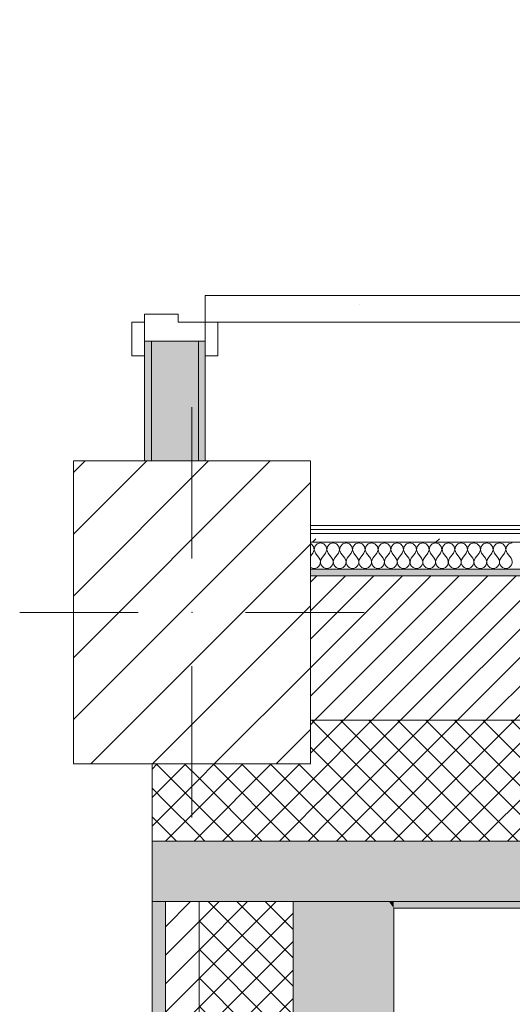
# Model space of a CAD drawing. Header units: millimetres. Extents: x -40968 to 13979, y -19284 to 4746.
# Tile 14 of 106: x -28248 to -27514, y -1842 to -376. Entities that reach past the tile are written whole.
import ezdxf

# ---------------------------------------------------------------- set-up
doc = ezdxf.new("R2010")
doc.units = ezdxf.units.MM
doc.header["$MEASUREMENT"] = 0
doc.linetypes.add('Wipeout_Contour', pattern=[1000, 0, -1000])
for name, color, linetype in [('10_ESTR_Pilars', 7, 'Continuous'), ('12_FAÇ_Façana', 7, 'Continuous'), ('Nuevo_08_E_Envans secs', 7, 'Continuous'), ('Puertas Archicad', 7, 'Continuous')]:
    doc.layers.add(name, color=color, linetype=linetype)
for name, color, linetype, lineweight in [('10_ESTR_Pilars_Pluma_Nº__20', 1, 'Continuous', 5), ('10_ESTR_Pilars_Pluma_Nº__28', 7, 'Continuous', 20), ('10_ESTR_Pilars_Pluma_Nº__42', 8, 'Continuous', 25), ('12_FAÇ_Façana_Pluma_Nº__2', 8, 'Continuous', 5), ('12_FAÇ_Façana_Pluma_Nº__7', 7, 'Continuous', 5), ('Nuevo_08_E_Envans secs_Pluma_Nº__1', 7, 'Continuous', 5), ('Puertas Archicad_Pluma_Nº__1', 7, 'Continuous', 5), ('Puertas Archicad_Pluma_Nº__7', 7, 'Continuous', 5)]:
    doc.layers.add(name, color=color, linetype=linetype, lineweight=lineweight)
for name, color, linetype, lineweight, true_color in [('12_FAÇ_Façana_Pluma_Nº__102', 7, 'Continuous', 5, 0xcccccc), ('12_FAÇ_Façana_Pluma_Nº__174', 7, 'Continuous', 13, 0xe4ad2c), ('12_FAÇ_Façana_Pluma_Nº__176', 7, 'Continuous', 15, 0x93a0c6), ('Nuevo_08_E_Envans secs_Pluma_Nº__102', 7, 'Continuous', 5, 0xcccccc), ('Nuevo_08_E_Envans secs_Pluma_Nº__171', 171, 'Continuous', 13, 0xaaaaff), ('Nuevo_08_E_Envans secs_Pluma_Nº__177', 7, 'Continuous', 15, 0xf7e046), ('Puertas Archicad_Pluma_Nº__3', 7, 'Continuous', 5, 0xa4a4a4)]:
    doc.layers.add(name, color=color, linetype=linetype, lineweight=lineweight, true_color=true_color)
pattern_1 = [(45, (0, 0), (-21.213203, 21.213203), []), (135, (0, 0), (21.213203, 21.213203), [])]
pattern_2 = [(45, (0, 0), (-21.213203, 21.213203), [])]
pattern_3 = [(0, (0, 0), (0, 779.4), [48.75, -401.25]), (0, (225, 389.7), (0, 779.4), [48.75, -401.25]), (60, (0, 0), (-675, 389.7), [48.75, -401.25]), (60, (450, 0), (-675, 389.7), [48.75, -401.25]), (120, (48.75, 0), (675, 389.7), [48.75, -401.25]), (120, (498.75, 0), (675, 389.7), [48.75, -401.25]), (0, (0, 75), (0, 150), [0, -150, 0, -225]), (45, (75, 75), (-106.066, 106.066), [0, -112.5, 0, -187.5])]
pattern_4 = [(45, (0, 0), (-183.8478, 183.8478), [195, -65]), (45, (7e-14, 183.85), (-183.8478, 183.8478), [195, -65])]

# ---------------------------------------------------------------- blocks, each defined once
blk = doc.blocks.new('Muro_4_2', base_point=(-28050.8, -1194))
at = {"layer": '12_FAÇ_Façana_Pluma_Nº__102', "linetype": 'Continuous', "lineweight": 0, "true_color": 0xe5e5e5}
for points in [[(-28050.8, -1599), (-28050.8, -1689), (-28030.8, -1689), (-28030.8, -1599)], [(-28030.8, -1599), (-28030.8, -1689), (-27980.8, -1689), (-27980.8, -1599)], [(-27980.8, -1599), (-27980.8, -1689), (-27840.8, -1689), (-27840.8, -1599)], [(-27840.8, -1599), (-27840.8, -1689), (-27698, -1689), (-27762.1, -1599)], [(-27698, -1689), (-25366.4, -1689), (-25366.4, -1599), (-27762.1, -1599)], [(-27690.8, -1699), (-25366.4, -1699), (-25366.4, -1689), (-27690.8, -1689)]]:
    blk.add_hatch(color=254, dxfattribs=at).paths.add_polyline_path(points)
at = {"layer": '12_FAÇ_Façana_Pluma_Nº__174', "linetype": 'Continuous', "lineweight": 13, "true_color": 0xe4ad2c}
h = blk.add_hatch(dxfattribs=at)
h.set_pattern_fill('SATE_Aislamiento_0002', color=42, style=0, pattern_type=2)
h.set_pattern_definition(pattern_1)
h.paths.add_polyline_path([(-27814.9, -1484), (-27844.1, -1484), (-27762.1, -1599), (-25366.4, -1599), (-25366.4, -1419), (-27814.9, -1419)])
h = blk.add_hatch(dxfattribs=at)
h.set_pattern_fill('SATE_Aislamiento_0002', color=42, style=0, pattern_type=2)
h.set_pattern_definition(pattern_1)
h.paths.add_polyline_path([(-28030.8, -1484), (-28050.8, -1484), (-28050.8, -1599), (-28030.8, -1599)])
h = blk.add_hatch(dxfattribs=at)
h.set_pattern_fill('SATE_Aislamiento_0002', color=42, style=0, pattern_type=2)
h.set_pattern_definition(pattern_1)
h.paths.add_polyline_path([(-27980.8, -1484), (-28030.8, -1484), (-28030.8, -1599), (-27980.8, -1599)])
h = blk.add_hatch(dxfattribs=at)
h.set_pattern_fill('SATE_Aislamiento_0002', color=42, style=0, pattern_type=2)
h.set_pattern_definition(pattern_1)
h.paths.add_polyline_path([(-27980.8, -1599), (-27840.8, -1599), (-27840.8, -1488.6), (-27844.1, -1484), (-27980.8, -1484)])
h = blk.add_hatch(dxfattribs=at)
h.set_pattern_fill('SATE_Aislamiento_0002', color=42, style=0, pattern_type=2)
h.set_pattern_definition(pattern_1)
h.paths.add_polyline_path([(-27762.1, -1599), (-27840.8, -1488.6), (-27840.8, -1599)])
at = {"layer": '12_FAÇ_Façana_Pluma_Nº__176', "linetype": 'Continuous', "lineweight": 0, "true_color": 0x495063}
blk.add_hatch(color=251, dxfattribs=at).paths.add_polyline_path([(-25366.4, -1194), (-27814.9, -1194), (-27814.9, -1204), (-25366.4, -1204)])
at = {"layer": '12_FAÇ_Façana_Pluma_Nº__2', "linetype": 'Continuous', "lineweight": 5}
h = blk.add_hatch(dxfattribs=at)
h.set_pattern_fill('Ceramic_0002', color=8, style=0, pattern_type=2)
h.set_pattern_definition(pattern_2)
h.paths.add_polyline_path([(-27814.9, -1419), (-25366.4, -1419), (-25366.4, -1204), (-27814.9, -1204)])
at = {"layer": '12_FAÇ_Façana_Pluma_Nº__7', "color": 7, "linetype": 'Continuous', "lineweight": 5}
for p, q in [((-25366.4, -1204), (-27814.9, -1204)), ((-27814.9, -1419), (-25366.4, -1419)), ((-28030.8, -1599), (-28050.8, -1599)), ((-27980.8, -1599), (-28030.8, -1599)), ((-27840.8, -1599), (-27980.8, -1599)), ((-27762.1, -1599), (-27840.8, -1599)), ((-27762.1, -1599), (-25366.4, -1599)), ((-28030.8, -1689), (-28050.8, -1689)), ((-27980.8, -1689), (-28030.8, -1689)), ((-27840.8, -1689), (-27980.8, -1689)), ((-27698, -1689), (-27840.8, -1689)), ((-27698, -1689), (-25366.4, -1689))]:
    blk.add_line(p, q, dxfattribs=at)
at = {"layer": '12_FAÇ_Façana_Pluma_Nº__7', "color": 7, "linetype": 'Continuous', "lineweight": 5, "flags": 128}
for points in [[(-25366.4, -1194), (-27814.9, -1194)], [(-28050.8, -1484), (-28050.8, -1599)], [(-28050.8, -1599), (-28050.8, -1689)], [(-27690.8, -1699), (-25366.4, -1699)]]:
    blk.add_lwpolyline(points, dxfattribs=at)
blk = doc.blocks.new('Muro_36_2', base_point=(-28050.8, -9965))
at = {"layer": '12_FAÇ_Façana_Pluma_Nº__102', "linetype": 'Continuous', "lineweight": 0, "true_color": 0xe5e5e5}
for points in [[(-27840.8, -1699), (-27690.8, -1699), (-27698, -1689), (-27840.8, -1689)], [(-27690.8, -1699), (-27840.8, -1699), (-27840.8, -6834), (-27817.9, -6834), (-27817.9, -7234), (-27840.8, -7234), (-27840.8, -9965), (-27690.8, -9965)], [(-27698, -1689), (-27690.8, -1699), (-27690.8, -1689)]]:
    blk.add_hatch(color=254, dxfattribs=at).paths.add_polyline_path(points)
at = {"layer": '12_FAÇ_Façana_Pluma_Nº__174', "linetype": 'Continuous', "lineweight": 13, "true_color": 0xe4ad2c}
h = blk.add_hatch(dxfattribs=at)
h.set_pattern_fill('SATE_Aislamiento_0002', color=42, style=0, pattern_type=2)
h.set_pattern_definition(pattern_1)
h.paths.add_polyline_path([(-27840.8, -1689), (-27980.8, -1689), (-27980.8, -6834), (-27840.8, -6834)])
at = {"layer": '12_FAÇ_Façana_Pluma_Nº__176', "linetype": 'Continuous', "lineweight": 0, "true_color": 0x495063}
blk.add_hatch(color=251, dxfattribs=at).paths.add_polyline_path([(-28030.8, -1689), (-28050.8, -1689), (-28050.8, -6834), (-28030.8, -6834)])
at = {"layer": '12_FAÇ_Façana_Pluma_Nº__2', "linetype": 'Continuous', "lineweight": 5}
h = blk.add_hatch(dxfattribs=at)
h.set_pattern_fill('Ceramic_0002', color=8, style=0, pattern_type=2)
h.set_pattern_definition(pattern_2)
h.paths.add_polyline_path([(-27980.8, -1689), (-28030.8, -1689), (-28030.8, -6834), (-27980.8, -6834)])
at = {"layer": '12_FAÇ_Façana_Pluma_Nº__7', "color": 7, "linetype": 'Continuous', "lineweight": 5}
for p, q in [((-28030.8, -1689), (-28050.8, -1689)), ((-28030.8, -1689), (-28030.8, -6834)), ((-27980.8, -1689), (-28030.8, -1689)), ((-27980.8, -1689), (-27980.8, -6834)), ((-27840.8, -1689), (-27980.8, -1689)), ((-27840.8, -1689), (-27840.8, -1699)), ((-27698, -1689), (-27840.8, -1689)), ((-27840.8, -1699), (-27840.8, -6834))]:
    blk.add_line(p, q, dxfattribs=at)
at = {"layer": '12_FAÇ_Façana_Pluma_Nº__7', "color": 7, "linetype": 'Continuous', "lineweight": 5, "flags": 128}
for points in [[(-28050.8, -1689), (-28050.8, -6834)], [(-27690.8, -9965), (-27690.8, -1699)]]:
    blk.add_lwpolyline(points, dxfattribs=at)
blk = doc.blocks.new('Puerta Doble 27')
at = {"layer": 'Puertas Archicad', "linetype": 'Continuous', "lineweight": 0, "true_color": 0xffffff}
h = blk.add_hatch(dxfattribs=at)
h.set_pattern_fill('Hormigón_en_Masa_0002', style=0, pattern_type=2)
h.set_pattern_definition(pattern_3)
h.paths.add_polyline_path([(-722, 722), (-722, 0), (-682, 0), (-682, 722)])
h = blk.add_hatch(dxfattribs=at)
h.set_pattern_fill('Hormigón_en_Masa_0002', style=0, pattern_type=2)
h.set_pattern_definition(pattern_3)
h.paths.add_polyline_path([(-722, 0), (-722, 19), (-772, 19), (-772, 0)])
h = blk.add_hatch(dxfattribs=at)
h.set_pattern_fill('Hormigón_en_Masa_0002', style=0, pattern_type=2)
h.set_pattern_definition(pattern_3)
h.paths.add_polyline_path([(-722, -109), (-722, -90), (-772, -90), (-772, -109)])
at = {"layer": 'Puertas Archicad_Pluma_Nº__1', "color": 7, "linetype": 'Continuous', "lineweight": 5}
for p, q in [((-722, 722), (-722, 0)), ((-682, 0), (-682, 722)), ((-722, 0), (-750, 0)), ((-750, 0), (-750, -90)), ((-722, -40), (-722, 0)), ((-722, 0), (-682, 0)), ((-710, -40), (-722, -40)), ((-710, -90), (-710, -40)), ((-750, -90), (-710, -90))]:
    blk.add_line(p, q, dxfattribs=at)
at = {"layer": 'Puertas Archicad_Pluma_Nº__3', "color": 253, "linetype": 'Continuous', "lineweight": 5, "true_color": 0xa4a4a4}
for p, q in [((-772, 0), (-772, 19)), ((-772, 19), (-722, 19)), ((-722, 19), (-722, 0)), ((-722, 0), (-772, 0)), ((-772, -109), (-772, -90)), ((-772, -90), (-722, -90)), ((-722, -90), (-722, -109)), ((-722, -109), (-772, -109))]:
    blk.add_line(p, q, dxfattribs=at)
blk.add_arc((-722, 0), 722, 0, 90, dxfattribs=at)
at = {"layer": 'Puertas Archicad_Pluma_Nº__7', "color": 7, "linetype": 'Continuous', "lineweight": 5}
for p, q in [((-750, 0), (-772, 0)), ((-750, 0), (-772, 0)), ((-750, 0), (-750, -10)), ((-750, 0), (-750, -10)), ((-750, -10), (-750, -80)), ((-750, -10), (-750, -80)), ((-750, -80), (-750, -90)), ((-750, -80), (-750, -90)), ((-750, -90), (-772, -90)), ((-750, -90), (-772, -90))]:
    blk.add_line(p, q, dxfattribs=at)
blk = doc.blocks.new('Muro_61_2', base_point=(-27971.8, -1194))
at = {"layer": '12_FAÇ_Façana_Pluma_Nº__102', "linetype": 'Continuous', "lineweight": 0, "true_color": 0xe5e5e5}
blk.add_hatch(color=254, dxfattribs=at).paths.add_polyline_path([(-27981.8, -854.6), (-28051.8, -854.6), (-28051.8, -1033), (-27981.8, -1033)])
at = {"layer": '12_FAÇ_Façana_Pluma_Nº__176', "linetype": 'Continuous', "lineweight": 0, "true_color": 0x495063}
for points in [[(-28061.8, -1033), (-28051.8, -1033), (-28051.8, -854.6), (-28061.8, -854.6)], [(-27981.8, -854.6), (-27981.8, -1033), (-27971.8, -1033), (-27971.8, -854.6)]]:
    blk.add_hatch(color=251, dxfattribs=at).paths.add_polyline_path(points)
at = {"layer": '12_FAÇ_Façana_Pluma_Nº__7', "color": 7, "linetype": 'Continuous', "lineweight": 5}
for p, q in [((-28061.8, -854.6), (-28061.8, -876.6)), ((-28051.8, -854.6), (-28061.8, -854.6)), ((-28051.8, -854.6), (-28051.8, -1033)), ((-27981.8, -854.6), (-28051.8, -854.6)), ((-27981.8, -1033), (-27981.8, -854.6)), ((-27971.8, -854.6), (-27981.8, -854.6)), ((-27971.8, -854.6), (-27971.8, -876.6))]:
    blk.add_line(p, q, dxfattribs=at)
at = {"layer": '12_FAÇ_Façana_Pluma_Nº__7', "color": 7, "linetype": 'Continuous', "lineweight": 5, "flags": 128}
for points in [[(-28061.8, -854.6), (-28061.8, -1033)], [(-27971.8, -1033), (-27971.8, -854.6)]]:
    blk.add_lwpolyline(points, dxfattribs=at)
at = {"layer": 'Puertas Archicad', "color": 253, "linetype": 'Continuous', "lineweight": 5, "true_color": 0xa4a4a6, "xscale": -1, "zscale": 1000, "rotation": 270.0000000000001}
blk.add_blockref('Puerta Doble 27', (-27971.8, -104.6), dxfattribs=at)
blk = doc.blocks.new('*X755')
at = {"layer": 'Nuevo_08_E_Envans secs_Pluma_Nº__102', "color": 254, "linetype": 'Continuous', "lineweight": 5, "true_color": 0xcccccc}
for p, q in [((-27814, -1156.4), (-27814.9, -1156.1)), ((-27810.5, -1160.2), (-27814, -1156.4)), ((-27805, -1156.4), (-27808.5, -1160.2)), ((-27800, -1154.9), (-27805, -1156.4)), ((-27795, -1156.4), (-27800, -1154.9)), ((-27791.5, -1160.2), (-27795, -1156.4)), ((-27786, -1156.4), (-27789.5, -1160.2)), ((-27781, -1154.9), (-27786, -1156.4)), ((-27775.9, -1156.4), (-27781, -1154.9)), ((-27772.4, -1160.2), (-27775.9, -1156.4)), ((-27766.9, -1156.4), (-27770.4, -1160.2)), ((-27761.9, -1154.9), (-27766.9, -1156.4)), ((-27756.9, -1156.4), (-27761.9, -1154.9)), ((-27753.4, -1160.2), (-27756.9, -1156.4)), ((-27747.9, -1156.4), (-27751.4, -1160.2)), ((-27742.9, -1154.9), (-27747.9, -1156.4)), ((-27737.9, -1156.4), (-27742.9, -1154.9)), ((-27734.3, -1160.2), (-27737.9, -1156.4)), ((-27728.8, -1156.4), (-27732.3, -1160.2)), ((-27723.8, -1154.9), (-27728.8, -1156.4)), ((-27718.8, -1156.4), (-27723.8, -1154.9)), ((-27715.3, -1160.2), (-27718.8, -1156.4)), ((-27709.8, -1156.4), (-27713.3, -1160.2)), ((-27704.8, -1154.9), (-27709.8, -1156.4)), ((-27699.8, -1156.4), (-27704.8, -1154.9)), ((-27696.2, -1160.2), (-27699.8, -1156.4)), ((-27690.7, -1156.4), (-27694.2, -1160.2)), ((-27685.7, -1154.9), (-27690.7, -1156.4)), ((-27680.7, -1156.4), (-27685.7, -1154.9)), ((-27677.2, -1160.2), (-27680.7, -1156.4)), ((-27671.7, -1156.4), (-27675.2, -1160.2)), ((-27666.7, -1154.9), (-27671.7, -1156.4)), ((-27661.7, -1156.4), (-27666.7, -1154.9)), ((-27658.1, -1160.2), (-27661.7, -1156.4)), ((-27652.6, -1156.4), (-27656.1, -1160.2)), ((-27647.6, -1154.9), (-27652.6, -1156.4)), ((-27642.6, -1156.4), (-27647.6, -1154.9)), ((-27639.1, -1160.2), (-27642.6, -1156.4)), ((-27633.6, -1156.4), (-27637.1, -1160.2)), ((-27628.6, -1154.9), (-27633.6, -1156.4)), ((-27623.6, -1156.4), (-27628.6, -1154.9)), ((-27620.1, -1160.2), (-27623.6, -1156.4)), ((-27614.5, -1156.4), (-27618, -1160.2)), ((-27609.5, -1154.9), (-27614.5, -1156.4)), ((-27604.5, -1156.4), (-27609.5, -1154.9)), ((-27601, -1160.2), (-27604.5, -1156.4)), ((-27595.5, -1156.4), (-27599, -1160.2)), ((-27590.5, -1154.9), (-27595.5, -1156.4)), ((-27585.5, -1156.4), (-27590.5, -1154.9)), ((-27582, -1160.2), (-27585.5, -1156.4)), ((-27576.4, -1156.4), (-27579.9, -1160.2)), ((-27571.4, -1154.9), (-27576.4, -1156.4)), ((-27566.4, -1156.4), (-27571.4, -1154.9)), ((-27562.9, -1160.2), (-27566.4, -1156.4)), ((-27557.4, -1156.4), (-27560.9, -1160.2)), ((-27552.4, -1154.9), (-27557.4, -1156.4)), ((-27547.4, -1156.4), (-27552.4, -1154.9)), ((-27543.9, -1160.2), (-27547.4, -1156.4)), ((-27538.3, -1156.4), (-27541.9, -1160.2)), ((-27533.3, -1154.9), (-27538.3, -1156.4)), ((-27528.3, -1156.4), (-27533.3, -1154.9)), ((-27524.8, -1160.2), (-27528.3, -1156.4)), ((-27519.3, -1156.4), (-27522.8, -1160.2)), ((-27514.3, -1154.9), (-27519.3, -1156.4)), ((-27811.4, -1170.2), (-27814.9, -1174.8)), ((-27811.4, -1170.2), (-27809.6, -1165.3)), ((-27809.6, -1165.3), (-27810.5, -1160.2)), ((-27808.5, -1160.2), (-27809.5, -1165.3)), ((-27809.5, -1165.3), (-27807.6, -1170.2)), ((-27807.6, -1170.2), (-27801.9, -1177.8)), ((-27792.4, -1170.2), (-27798.1, -1177.8)), ((-27792.4, -1170.2), (-27790.5, -1165.3)), ((-27790.5, -1165.3), (-27791.5, -1160.2)), ((-27789.5, -1160.2), (-27790.4, -1165.3)), ((-27790.4, -1165.3), (-27788.6, -1170.2)), ((-27788.6, -1170.2), (-27782.9, -1177.8)), ((-27773.3, -1170.2), (-27779, -1177.8)), ((-27773.3, -1170.2), (-27771.5, -1165.3)), ((-27771.5, -1165.3), (-27772.4, -1160.2)), ((-27770.4, -1160.2), (-27771.4, -1165.3)), ((-27771.4, -1165.3), (-27769.5, -1170.2)), ((-27769.5, -1170.2), (-27763.8, -1177.8)), ((-27754.3, -1170.2), (-27760, -1177.8)), ((-27754.3, -1170.2), (-27752.4, -1165.3)), ((-27752.4, -1165.3), (-27753.4, -1160.2)), ((-27751.4, -1160.2), (-27752.3, -1165.3)), ((-27752.3, -1165.3), (-27750.5, -1170.2)), ((-27750.5, -1170.2), (-27744.8, -1177.8)), ((-27735.2, -1170.2), (-27741, -1177.8)), ((-27735.2, -1170.2), (-27733.4, -1165.3)), ((-27733.4, -1165.3), (-27734.3, -1160.2)), ((-27732.3, -1160.2), (-27733.3, -1165.3)), ((-27733.3, -1165.3), (-27731.4, -1170.2)), ((-27731.4, -1170.2), (-27725.7, -1177.8)), ((-27716.2, -1170.2), (-27721.9, -1177.8)), ((-27716.2, -1170.2), (-27714.3, -1165.3)), ((-27714.3, -1165.3), (-27715.3, -1160.2)), ((-27713.3, -1160.2), (-27714.2, -1165.3)), ((-27714.2, -1165.3), (-27712.4, -1170.2)), ((-27712.4, -1170.2), (-27706.7, -1177.8)), ((-27697.1, -1170.2), (-27702.9, -1177.8)), ((-27697.1, -1170.2), (-27695.3, -1165.3)), ((-27695.3, -1165.3), (-27696.2, -1160.2)), ((-27694.2, -1160.2), (-27695.2, -1165.3)), ((-27695.2, -1165.3), (-27693.3, -1170.2)), ((-27693.3, -1170.2), (-27687.6, -1177.8)), ((-27678.1, -1170.2), (-27683.8, -1177.8)), ((-27678.1, -1170.2), (-27676.2, -1165.3)), ((-27676.2, -1165.3), (-27677.2, -1160.2)), ((-27675.2, -1160.2), (-27676.2, -1165.3)), ((-27676.2, -1165.3), (-27674.3, -1170.2)), ((-27674.3, -1170.2), (-27668.6, -1177.8)), ((-27659, -1170.2), (-27664.8, -1177.8)), ((-27659, -1170.2), (-27657.2, -1165.3)), ((-27657.2, -1165.3), (-27658.1, -1160.2)), ((-27656.1, -1160.2), (-27657.1, -1165.3)), ((-27657.1, -1165.3), (-27655.2, -1170.2)), ((-27655.2, -1170.2), (-27649.5, -1177.8)), ((-27640, -1170.2), (-27645.7, -1177.8)), ((-27640, -1170.2), (-27638.1, -1165.3)), ((-27638.1, -1165.3), (-27639.1, -1160.2)), ((-27637.1, -1160.2), (-27638.1, -1165.3)), ((-27638.1, -1165.3), (-27636.2, -1170.2)), ((-27636.2, -1170.2), (-27630.5, -1177.8)), ((-27621, -1170.2), (-27626.7, -1177.8)), ((-27621, -1170.2), (-27619.1, -1165.3)), ((-27619.1, -1165.3), (-27620.1, -1160.2)), ((-27618, -1160.2), (-27619, -1165.3)), ((-27619, -1165.3), (-27617.1, -1170.2)), ((-27617.1, -1170.2), (-27611.4, -1177.8)), ((-27601.9, -1170.2), (-27607.6, -1177.8)), ((-27601.9, -1170.2), (-27600, -1165.3)), ((-27600, -1165.3), (-27601, -1160.2)), ((-27599, -1160.2), (-27600, -1165.3)), ((-27600, -1165.3), (-27598.1, -1170.2)), ((-27598.1, -1170.2), (-27592.4, -1177.8)), ((-27582.9, -1170.2), (-27588.6, -1177.8)), ((-27582.9, -1170.2), (-27581, -1165.3)), ((-27581, -1165.3), (-27582, -1160.2)), ((-27579.9, -1160.2), (-27580.9, -1165.3)), ((-27580.9, -1165.3), (-27579, -1170.2)), ((-27579, -1170.2), (-27573.3, -1177.8)), ((-27563.8, -1170.2), (-27569.5, -1177.8)), ((-27563.8, -1170.2), (-27561.9, -1165.3)), ((-27561.9, -1165.3), (-27562.9, -1160.2)), ((-27560.9, -1160.2), (-27561.9, -1165.3)), ((-27561.9, -1165.3), (-27560, -1170.2)), ((-27560, -1170.2), (-27554.3, -1177.8)), ((-27544.8, -1170.2), (-27550.5, -1177.8)), ((-27544.8, -1170.2), (-27542.9, -1165.3)), ((-27542.9, -1165.3), (-27543.9, -1160.2)), ((-27541.9, -1160.2), (-27542.8, -1165.3)), ((-27542.8, -1165.3), (-27541, -1170.2)), ((-27541, -1170.2), (-27535.2, -1177.8)), ((-27525.7, -1170.2), (-27531.4, -1177.8)), ((-27525.7, -1170.2), (-27523.8, -1165.3)), ((-27523.8, -1165.3), (-27524.8, -1160.2)), ((-27522.8, -1160.2), (-27523.8, -1165.3)), ((-27523.8, -1165.3), (-27521.9, -1170.2)), ((-27521.9, -1170.2), (-27516.2, -1177.8)), ((-27800.6, -1180.1), (-27801.9, -1177.8)), ((-27801, -1187.8), (-27800.2, -1185.3)), ((-27800, -1182.6), (-27800.6, -1180.1)), ((-27800.2, -1185.3), (-27800, -1182.6)), ((-27799.4, -1180.1), (-27800, -1182.6)), ((-27800, -1182.6), (-27799.8, -1185.3)), ((-27799.8, -1185.3), (-27799, -1187.8)), ((-27798.1, -1177.8), (-27799.4, -1180.1)), ((-27781.6, -1180.1), (-27782.9, -1177.8)), ((-27782, -1187.8), (-27781.1, -1185.3)), ((-27781, -1182.6), (-27781.6, -1180.1)), ((-27781.1, -1185.3), (-27781, -1182.6)), ((-27780.3, -1180.1), (-27780.9, -1182.6)), ((-27780.9, -1182.6), (-27780.8, -1185.3)), ((-27780.8, -1185.3), (-27779.9, -1187.8)), ((-27779, -1177.8), (-27780.3, -1180.1)), ((-27762.5, -1180.1), (-27763.8, -1177.8)), ((-27762.9, -1187.8), (-27762.1, -1185.3)), ((-27761.9, -1182.6), (-27762.5, -1180.1)), ((-27762.1, -1185.3), (-27761.9, -1182.6)), ((-27761.3, -1180.1), (-27761.9, -1182.6)), ((-27761.9, -1182.6), (-27761.7, -1185.3)), ((-27761.7, -1185.3), (-27760.9, -1187.8)), ((-27760, -1177.8), (-27761.3, -1180.1)), ((-27743.5, -1180.1), (-27744.8, -1177.8)), ((-27743.9, -1187.8), (-27743, -1185.3)), ((-27742.9, -1182.6), (-27743.5, -1180.1)), ((-27743, -1185.3), (-27742.9, -1182.6)), ((-27742.2, -1180.1), (-27742.8, -1182.6)), ((-27742.8, -1182.6), (-27742.7, -1185.3)), ((-27742.7, -1185.3), (-27741.9, -1187.8)), ((-27741, -1177.8), (-27742.2, -1180.1)), ((-27724.4, -1180.1), (-27725.7, -1177.8)), ((-27724.8, -1187.8), (-27724, -1185.3)), ((-27723.8, -1182.6), (-27724.4, -1180.1)), ((-27724, -1185.3), (-27723.8, -1182.6)), ((-27723.2, -1180.1), (-27723.8, -1182.6)), ((-27723.8, -1182.6), (-27723.6, -1185.3)), ((-27723.6, -1185.3), (-27722.8, -1187.8)), ((-27721.9, -1177.8), (-27723.2, -1180.1)), ((-27705.4, -1180.1), (-27706.7, -1177.8)), ((-27705.8, -1187.8), (-27704.9, -1185.3)), ((-27704.8, -1182.6), (-27705.4, -1180.1)), ((-27704.9, -1185.3), (-27704.8, -1182.6)), ((-27704.1, -1180.1), (-27704.7, -1182.6)), ((-27704.7, -1182.6), (-27704.6, -1185.3)), ((-27704.6, -1185.3), (-27703.8, -1187.8)), ((-27702.9, -1177.8), (-27704.1, -1180.1)), ((-27686.3, -1180.1), (-27687.6, -1177.8)), ((-27686.7, -1187.8), (-27685.9, -1185.3)), ((-27685.8, -1182.6), (-27686.3, -1180.1)), ((-27685.9, -1185.3), (-27685.8, -1182.6)), ((-27685.1, -1180.1), (-27685.7, -1182.6)), ((-27685.7, -1182.6), (-27685.5, -1185.3)), ((-27685.5, -1185.3), (-27684.7, -1187.8)), ((-27683.8, -1177.8), (-27685.1, -1180.1)), ((-27667.3, -1180.1), (-27668.6, -1177.8)), ((-27667.7, -1187.8), (-27666.8, -1185.3)), ((-27666.7, -1182.6), (-27667.3, -1180.1)), ((-27666.8, -1185.3), (-27666.7, -1182.6)), ((-27666, -1180.1), (-27666.6, -1182.6)), ((-27666.6, -1182.6), (-27666.5, -1185.3)), ((-27666.5, -1185.3), (-27665.7, -1187.8)), ((-27664.8, -1177.8), (-27666, -1180.1)), ((-27648.3, -1180.1), (-27649.5, -1177.8)), ((-27648.6, -1187.8), (-27647.8, -1185.3)), ((-27647.7, -1182.6), (-27648.3, -1180.1)), ((-27647.8, -1185.3), (-27647.7, -1182.6)), ((-27647, -1180.1), (-27647.6, -1182.6)), ((-27647.6, -1182.6), (-27647.5, -1185.3)), ((-27647.5, -1185.3), (-27646.6, -1187.8)), ((-27645.7, -1177.8), (-27647, -1180.1)), ((-27629.2, -1180.1), (-27630.5, -1177.8)), ((-27629.6, -1187.8), (-27628.7, -1185.3)), ((-27628.6, -1182.6), (-27629.2, -1180.1)), ((-27628.7, -1185.3), (-27628.6, -1182.6)), ((-27627.9, -1180.1), (-27628.5, -1182.6)), ((-27628.5, -1182.6), (-27628.4, -1185.3)), ((-27628.4, -1185.3), (-27627.6, -1187.8)), ((-27626.7, -1177.8), (-27627.9, -1180.1)), ((-27610.2, -1180.1), (-27611.4, -1177.8)), ((-27610.5, -1187.8), (-27609.7, -1185.3)), ((-27609.6, -1182.6), (-27610.2, -1180.1)), ((-27609.7, -1185.3), (-27609.6, -1182.6)), ((-27608.9, -1180.1), (-27609.5, -1182.6)), ((-27609.5, -1182.6), (-27609.4, -1185.3)), ((-27609.4, -1185.3), (-27608.5, -1187.8)), ((-27607.6, -1177.8), (-27608.9, -1180.1)), ((-27591.1, -1180.1), (-27592.4, -1177.8)), ((-27591.5, -1187.8), (-27590.6, -1185.3)), ((-27590.5, -1182.6), (-27591.1, -1180.1)), ((-27590.6, -1185.3), (-27590.5, -1182.6)), ((-27589.8, -1180.1), (-27590.4, -1182.6)), ((-27590.4, -1182.6), (-27590.3, -1185.3)), ((-27590.3, -1185.3), (-27589.5, -1187.8)), ((-27588.6, -1177.8), (-27589.8, -1180.1)), ((-27572.1, -1180.1), (-27573.3, -1177.8)), ((-27572.4, -1187.8), (-27571.6, -1185.3)), ((-27571.5, -1182.6), (-27572.1, -1180.1)), ((-27571.6, -1185.3), (-27571.5, -1182.6)), ((-27570.8, -1180.1), (-27571.4, -1182.6)), ((-27571.4, -1182.6), (-27571.3, -1185.3)), ((-27571.3, -1185.3), (-27570.4, -1187.8)), ((-27569.5, -1177.8), (-27570.8, -1180.1)), ((-27553, -1180.1), (-27554.3, -1177.8)), ((-27553.4, -1187.8), (-27552.5, -1185.3)), ((-27552.4, -1182.6), (-27553, -1180.1)), ((-27552.5, -1185.3), (-27552.4, -1182.6)), ((-27551.7, -1180.1), (-27552.3, -1182.6)), ((-27552.3, -1182.6), (-27552.2, -1185.3)), ((-27552.2, -1185.3), (-27551.4, -1187.8)), ((-27550.5, -1177.8), (-27551.7, -1180.1)), ((-27534, -1180.1), (-27535.2, -1177.8)), ((-27534.3, -1187.8), (-27533.5, -1185.3)), ((-27533.4, -1182.6), (-27534, -1180.1)), ((-27533.5, -1185.3), (-27533.4, -1182.6)), ((-27532.7, -1180.1), (-27533.3, -1182.6)), ((-27533.3, -1182.6), (-27533.2, -1185.3)), ((-27533.2, -1185.3), (-27532.3, -1187.8)), ((-27531.4, -1177.8), (-27532.7, -1180.1)), ((-27514.9, -1180.1), (-27516.2, -1177.8)), ((-27515.3, -1187.8), (-27514.5, -1185.3)), ((-27514.3, -1182.6), (-27514.9, -1180.1)), ((-27514.5, -1185.3), (-27514.3, -1182.6)), ((-27814.9, -1191.3), (-27814.5, -1191.6)), ((-27814.5, -1191.6), (-27812.1, -1192.7)), ((-27812.1, -1192.7), (-27809.5, -1193)), ((-27809.5, -1193), (-27806.9, -1192.7)), ((-27806.9, -1192.7), (-27804.5, -1191.6)), ((-27804.5, -1191.6), (-27802.5, -1189.9)), ((-27802.5, -1189.9), (-27801, -1187.8)), ((-27799, -1187.8), (-27797.5, -1189.9)), ((-27797.5, -1189.9), (-27795.5, -1191.6)), ((-27795.5, -1191.6), (-27793.1, -1192.7)), ((-27793.1, -1192.7), (-27790.5, -1193)), ((-27790.5, -1193), (-27787.9, -1192.7)), ((-27787.9, -1192.7), (-27785.5, -1191.6)), ((-27785.5, -1191.6), (-27783.4, -1189.9)), ((-27783.4, -1189.9), (-27782, -1187.8)), ((-27779.9, -1187.8), (-27778.5, -1189.9)), ((-27778.5, -1189.9), (-27776.4, -1191.6)), ((-27776.4, -1191.6), (-27774, -1192.7)), ((-27774, -1192.7), (-27771.4, -1193)), ((-27771.4, -1193), (-27768.8, -1192.7)), ((-27768.8, -1192.7), (-27766.4, -1191.6)), ((-27766.4, -1191.6), (-27764.4, -1189.9)), ((-27764.4, -1189.9), (-27762.9, -1187.8)), ((-27760.9, -1187.8), (-27759.4, -1189.9)), ((-27759.4, -1189.9), (-27757.4, -1191.6)), ((-27757.4, -1191.6), (-27755, -1192.7)), ((-27755, -1192.7), (-27752.4, -1193)), ((-27752.4, -1193), (-27749.8, -1192.7)), ((-27749.8, -1192.7), (-27747.4, -1191.6)), ((-27747.4, -1191.6), (-27745.4, -1189.9)), ((-27745.4, -1189.9), (-27743.9, -1187.8)), ((-27741.9, -1187.8), (-27740.4, -1189.9)), ((-27740.4, -1189.9), (-27738.3, -1191.6)), ((-27738.3, -1191.6), (-27735.9, -1192.7)), ((-27735.9, -1192.7), (-27733.3, -1193)), ((-27733.3, -1193), (-27730.7, -1192.7)), ((-27730.7, -1192.7), (-27728.3, -1191.6)), ((-27728.3, -1191.6), (-27726.3, -1189.9)), ((-27726.3, -1189.9), (-27724.8, -1187.8)), ((-27722.8, -1187.8), (-27721.3, -1189.9)), ((-27721.3, -1189.9), (-27719.3, -1191.6)), ((-27719.3, -1191.6), (-27716.9, -1192.7)), ((-27716.9, -1192.7), (-27714.3, -1193)), ((-27714.3, -1193), (-27711.7, -1192.7)), ((-27711.7, -1192.7), (-27709.3, -1191.6)), ((-27709.3, -1191.6), (-27707.3, -1189.9)), ((-27707.3, -1189.9), (-27705.8, -1187.8)), ((-27703.8, -1187.8), (-27702.3, -1189.9)), ((-27702.3, -1189.9), (-27700.2, -1191.6)), ((-27700.2, -1191.6), (-27697.8, -1192.7)), ((-27697.8, -1192.7), (-27695.2, -1193)), ((-27695.2, -1193), (-27692.6, -1192.7)), ((-27692.6, -1192.7), (-27690.2, -1191.6)), ((-27690.2, -1191.6), (-27688.2, -1189.9)), ((-27688.2, -1189.9), (-27686.7, -1187.8)), ((-27684.7, -1187.8), (-27683.2, -1189.9)), ((-27683.2, -1189.9), (-27681.2, -1191.6)), ((-27681.2, -1191.6), (-27678.8, -1192.7)), ((-27678.8, -1192.7), (-27676.2, -1193)), ((-27676.2, -1193), (-27673.6, -1192.7)), ((-27673.6, -1192.7), (-27671.2, -1191.6)), ((-27671.2, -1191.6), (-27669.2, -1189.9)), ((-27669.2, -1189.9), (-27667.7, -1187.8)), ((-27665.7, -1187.8), (-27664.2, -1189.9)), ((-27664.2, -1189.9), (-27662.1, -1191.6)), ((-27662.1, -1191.6), (-27659.7, -1192.7)), ((-27659.7, -1192.7), (-27657.1, -1193)), ((-27657.1, -1193), (-27654.5, -1192.7)), ((-27654.5, -1192.7), (-27652.1, -1191.6)), ((-27652.1, -1191.6), (-27650.1, -1189.9)), ((-27650.1, -1189.9), (-27648.6, -1187.8)), ((-27646.6, -1187.8), (-27645.1, -1189.9)), ((-27645.1, -1189.9), (-27643.1, -1191.6)), ((-27643.1, -1191.6), (-27640.7, -1192.7)), ((-27640.7, -1192.7), (-27638.1, -1193)), ((-27638.1, -1193), (-27635.5, -1192.7)), ((-27635.5, -1192.7), (-27633.1, -1191.6)), ((-27633.1, -1191.6), (-27631.1, -1189.9)), ((-27631.1, -1189.9), (-27629.6, -1187.8)), ((-27627.6, -1187.8), (-27626.1, -1189.9)), ((-27626.1, -1189.9), (-27624.1, -1191.6)), ((-27624.1, -1191.6), (-27621.7, -1192.7)), ((-27621.7, -1192.7), (-27619, -1193)), ((-27619, -1193), (-27616.4, -1192.7)), ((-27616.4, -1192.7), (-27614, -1191.6)), ((-27614, -1191.6), (-27612, -1189.9)), ((-27612, -1189.9), (-27610.5, -1187.8)), ((-27608.5, -1187.8), (-27607, -1189.9)), ((-27607, -1189.9), (-27605, -1191.6)), ((-27605, -1191.6), (-27602.6, -1192.7)), ((-27602.6, -1192.7), (-27600, -1193)), ((-27600, -1193), (-27597.4, -1192.7)), ((-27597.4, -1192.7), (-27595, -1191.6)), ((-27595, -1191.6), (-27593, -1189.9)), ((-27593, -1189.9), (-27591.5, -1187.8)), ((-27589.5, -1187.8), (-27588, -1189.9)), ((-27588, -1189.9), (-27586, -1191.6)), ((-27586, -1191.6), (-27583.6, -1192.7)), ((-27583.6, -1192.7), (-27581, -1193)), ((-27581, -1193), (-27578.3, -1192.7)), ((-27578.3, -1192.7), (-27575.9, -1191.6)), ((-27575.9, -1191.6), (-27573.9, -1189.9)), ((-27573.9, -1189.9), (-27572.4, -1187.8)), ((-27570.4, -1187.8), (-27568.9, -1189.9)), ((-27568.9, -1189.9), (-27566.9, -1191.6)), ((-27566.9, -1191.6), (-27564.5, -1192.7)), ((-27564.5, -1192.7), (-27561.9, -1193)), ((-27561.9, -1193), (-27559.3, -1192.7)), ((-27559.3, -1192.7), (-27556.9, -1191.6)), ((-27556.9, -1191.6), (-27554.9, -1189.9)), ((-27554.9, -1189.9), (-27553.4, -1187.8)), ((-27551.4, -1187.8), (-27549.9, -1189.9)), ((-27549.9, -1189.9), (-27547.9, -1191.6)), ((-27547.9, -1191.6), (-27545.5, -1192.7)), ((-27545.5, -1192.7), (-27542.9, -1193)), ((-27542.9, -1193), (-27540.3, -1192.7)), ((-27540.3, -1192.7), (-27537.9, -1191.6)), ((-27537.9, -1191.6), (-27535.8, -1189.9)), ((-27535.8, -1189.9), (-27534.3, -1187.8)), ((-27532.3, -1187.8), (-27530.8, -1189.9)), ((-27530.8, -1189.9), (-27528.8, -1191.6)), ((-27528.8, -1191.6), (-27526.4, -1192.7)), ((-27526.4, -1192.7), (-27523.8, -1193)), ((-27523.8, -1193), (-27521.2, -1192.7)), ((-27521.2, -1192.7), (-27518.8, -1191.6)), ((-27518.8, -1191.6), (-27516.8, -1189.9)), ((-27516.8, -1189.9), (-27515.3, -1187.8))]:
    blk.add_line(p, q, dxfattribs=at)
blk = doc.blocks.new('Muro_149_2', base_point=(-27904.8, -1129))
at = {"layer": 'Nuevo_08_E_Envans secs_Pluma_Nº__1', "color": 7, "linetype": 'Continuous', "lineweight": 5, "flags": 128}
blk.add_lwpolyline([(-27814.9, -1194), (-25366.4, -1194)], dxfattribs=at)
at = {"color": 254, "linetype": 'Wipeout_Contour', "lineweight": 0, "ltscale": 106459.231797}
blk.add_wipeout([(-25366.4, -1129), (-27814.9, -1129), (-27814.9, -1135), (-25366.4, -1135)], dxfattribs=at).dxf.layer = 'Nuevo_08_E_Envans secs'
at = {"layer": 'Nuevo_08_E_Envans secs_Pluma_Nº__171', "linetype": 'Continuous', "lineweight": 13, "true_color": 0xaaaaff}
h = blk.add_hatch(dxfattribs=at)
h.set_pattern_fill('Panellat_HPL_0002', color=161, style=0, pattern_type=2)
h.set_pattern_definition(pattern_4)
h.paths.add_polyline_path([(-25366.4, -1129), (-27814.9, -1129), (-27814.9, -1135), (-25366.4, -1135)])
at = {"layer": 'Nuevo_08_E_Envans secs_Pluma_Nº__1', "color": 7, "linetype": 'Continuous', "lineweight": 5, "flags": 128}
blk.add_lwpolyline([(-25366.4, -1129), (-27814.9, -1129)], dxfattribs=at)
at = {"color": 254, "linetype": 'Wipeout_Contour', "lineweight": 0, "ltscale": 106461.894841}
blk.add_wipeout([(-25366.4, -1141), (-27814.9, -1141), (-27814.9, -1154), (-25366.4, -1154)], dxfattribs=at).dxf.layer = 'Nuevo_08_E_Envans secs'
at = {"layer": 'Nuevo_08_E_Envans secs_Pluma_Nº__177', "linetype": 'Continuous', "lineweight": 15, "true_color": 0xf7e046}
h = blk.add_hatch(dxfattribs=at)
h.set_pattern_fill('Panellat_HPL_0002', color=53, style=0, pattern_type=2)
h.set_pattern_definition(pattern_4)
h.paths.add_polyline_path([(-25366.4, -1141), (-27814.9, -1141), (-27814.9, -1154), (-25366.4, -1154)])
at = {"layer": 'Nuevo_08_E_Envans secs_Pluma_Nº__1', "color": 7, "linetype": 'Continuous', "lineweight": 5}
for p, q in [((-25366.4, -1135), (-27814.9, -1135)), ((-25366.4, -1141), (-27814.9, -1141)), ((-25366.4, -1154), (-27814.9, -1154))]:
    blk.add_line(p, q, dxfattribs=at)
at = {"layer": 'Nuevo_08_E_Envans secs', "color": 7, "lineweight": 20}
blk.add_blockref('*X755', (0, 0), dxfattribs=at)
blk = doc.blocks.new('Pilar_38_2', base_point=(-27991.4, -1258.5))
at = {"color": 254, "linetype": 'Wipeout_Contour', "lineweight": 0, "ltscale": 112082.355411}
blk.add_wipeout([(-28167.9, -1484), (-27814.9, -1484), (-27814.9, -1033), (-28167.9, -1033)], dxfattribs=at).dxf.layer = '10_ESTR_Pilars'
at = {"layer": '10_ESTR_Pilars_Pluma_Nº__42', "linetype": 'Continuous', "lineweight": 25}
h = blk.add_hatch(dxfattribs=at)
h.set_pattern_fill('00_GCT_trama_45º_e1_400__06', color=8, style=0, pattern_type=2)
h.set_pattern_definition([(45, (0, 0), (-45.96194, 45.96194), [])])
h.paths.add_polyline_path([(-28167.9, -1484), (-27814.9, -1484), (-27814.9, -1033), (-28167.9, -1033)])
at = {"layer": '10_ESTR_Pilars_Pluma_Nº__20', "color": 1, "linetype": 'Continuous', "lineweight": 5}
for p, q in [((-27991.4, -1178.5), (-27991.4, -953)), ((-28071.4, -1258.5), (-28247.9, -1258.5)), ((-27911.4, -1258.5), (-27734.9, -1258.5)), ((-27991.4, -1338.5), (-27991.4, -1564))]:
    blk.add_line(p, q, dxfattribs=at)
blk.add_point((-27991.4, -1258.5), dxfattribs=at)
at = {"layer": '10_ESTR_Pilars_Pluma_Nº__28', "color": 7, "linetype": 'Continuous', "lineweight": 20, "flags": 128}
blk.add_lwpolyline([(-28167.9, -1484), (-27814.9, -1484), (-27814.9, -1033), (-28167.9, -1033)], close=True, dxfattribs=at)

msp = doc.modelspace()

# ---------------------------------------------------------------- block references
at = {"layer": '12_FAÇ_Façana', "color": 7, "lineweight": 20}
for name, p in [('Muro_61_2', (-27971.8, -1194)), ('Muro_4_2', (-28050.8, -1194)), ('Muro_36_2', (-28050.8, -9965))]:
    msp.add_blockref(name, p, dxfattribs=at)

# ---------------------------------------------------------------- next in the draw order: block references
at = {"layer": 'Nuevo_08_E_Envans secs', "color": 7, "lineweight": 20}
msp.add_blockref('Muro_149_2', (-27904.8, -1129), dxfattribs=at)

# ---------------------------------------------------------------- next in the draw order: block references
at = {"layer": '10_ESTR_Pilars', "color": 7, "lineweight": 20}
msp.add_blockref('Pilar_38_2', (-27991.4, -1258.5), dxfattribs=at)

doc.saveas('drawing.dxf')
